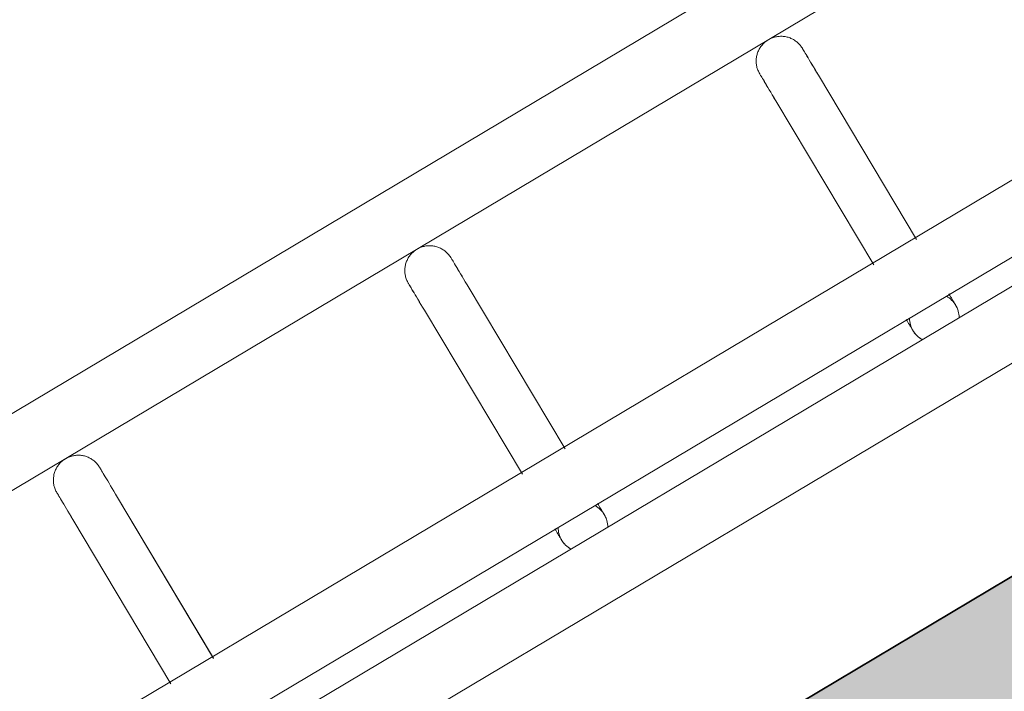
# Model space of a CAD drawing. Header units: metres. Extents: x 127444 to 127966, y 464485 to 464708.
# Tile 109 of 256: x 127920.7803 to 127920.8992, y 464648.0905 to 464648.1716. Entities that reach past the tile are written whole.
import ezdxf

# ---------------------------------------------------------------- set-up
doc = ezdxf.new("R2010")
doc.units = ezdxf.units.M
for name, color, linetype, lineweight in [('A-FLOR-HRAL', 11, 'Continuous', 9), ('B-WE-VH-VERHARDING_BETONSTRAATSTEEN-A-200', 8, 'Continuous', 9), ('N-WE-VH-VERHARDING_BETON-A', 252, 'Continuous', 18), ('N-WE-VH-VERHARDING_BETON-G', 252, 'Continuous', 35), ('S-BEAM', 12, 'Continuous', 9)]:
    doc.layers.add(name, color=color, linetype=linetype, lineweight=lineweight)

# ---------------------------------------------------------------- blocks, each defined once
blk = doc.blocks.new('34_22_B_BNP_Hekwerk_Integra_Schuinkort - Integra_Schuin_1000-4868503--2_00_00')
at = {"layer": 'A-FLOR-HRAL'}
for p, q in [((273.5, 47.13), (-1956.09, 47.13)), ((-1956.09, 39.13), (273.5, 39.13)), ((273.62, 9.5), (-1956.09, 9.5)), ((-1956.09, 1.5), (273.62, 1.5)), ((273.62, -1.5), (-1956.09, -1.5)), ((-1956.09, -9.5), (273.62, -9.5))]:
    blk.add_line(p, q, dxfattribs=at)
at = {"layer": 'S-BEAM'}
for p, q in [((-1347.02, 32.34), (-1347.02, 9.25)), ((-1347.02, 32.34), (-1347.02, 9.25)), ((-1347.02, 32.34), (-1347.02, 9.25)), ((-1347.02, 32.34), (-1347.02, 9.26)), ((-1341.02, 9.25), (-1341.02, 32.34)), ((-1341.02, 9.25), (-1341.02, 32.34)), ((-1341.02, 9.25), (-1341.02, 32.34)), ((-1341.02, 9.26), (-1341.02, 32.34)), ((-1297.62, 32.34), (-1297.62, 9.25)), ((-1297.62, 32.34), (-1297.62, 9.25)), ((-1297.62, 32.34), (-1297.62, 9.25)), ((-1297.62, 32.34), (-1297.62, 9.25)), ((-1291.62, 9.24), (-1291.62, 32.34)), ((-1291.62, 9.24), (-1291.62, 32.34)), ((-1291.62, 9.24), (-1291.62, 32.34)), ((-1291.62, 9.25), (-1291.62, 32.34)), ((-1248.22, 32.34), (-1248.22, 9.24)), ((-1248.22, 32.34), (-1248.22, 9.24)), ((-1248.22, 32.34), (-1248.22, 9.24)), ((-1248.22, 32.34), (-1248.22, 9.24)), ((-1242.22, 9.24), (-1242.22, 32.34)), ((-1242.22, 9.24), (-1242.22, 32.34)), ((-1242.22, 9.24), (-1242.22, 32.34)), ((-1242.22, 9.24), (-1242.22, 32.34))]:
    blk.add_line(p, q, dxfattribs=at)
at = {"layer": 'S-BEAM', "flags": 128}
for points in [[(-1347.02, 36.13), (-1347.02, 36.25), (-1347.01, 36.36), (-1347, 36.48), (-1346.98, 36.6), (-1346.96, 36.72), (-1346.94, 36.84), (-1346.91, 36.95), (-1346.87, 37.07), (-1346.83, 37.18), (-1346.79, 37.29), (-1346.74, 37.4), (-1346.68, 37.51), (-1346.63, 37.62), (-1346.56, 37.72), (-1346.5, 37.82), (-1346.43, 37.92), (-1346.35, 38.01), (-1346.28, 38.1), (-1346.2, 38.19), (-1346.11, 38.28), (-1346.02, 38.36), (-1345.93, 38.44), (-1345.84, 38.51), (-1345.74, 38.58), (-1345.64, 38.65), (-1345.54, 38.71), (-1345.44, 38.77), (-1345.33, 38.83), (-1345.22, 38.88), (-1345.11, 38.92), (-1345, 38.96), (-1344.88, 39), (-1344.77, 39.03), (-1344.65, 39.06), (-1344.53, 39.08), (-1344.41, 39.1), (-1344.29, 39.11), (-1344.17, 39.12), (-1344.05, 39.12), (-1343.93, 39.12), (-1343.81, 39.12), (-1343.7, 39.11), (-1343.58, 39.09), (-1343.46, 39.07), (-1343.34, 39.05), (-1343.22, 39.02), (-1343.11, 38.98), (-1343, 38.94), (-1342.88, 38.9), (-1342.77, 38.85), (-1342.67, 38.8), (-1342.56, 38.74), (-1342.46, 38.68), (-1342.36, 38.62), (-1342.26, 38.55), (-1342.16, 38.48), (-1342.07, 38.4), (-1341.98, 38.32), (-1341.89, 38.24), (-1341.81, 38.15), (-1341.73, 38.06), (-1341.66, 37.97), (-1341.58, 37.87), (-1341.52, 37.77), (-1341.45, 37.67), (-1341.39, 37.57), (-1341.34, 37.46), (-1341.28, 37.35), (-1341.24, 37.24), (-1341.2, 37.13), (-1341.16, 37.02), (-1341.12, 36.9), (-1341.1, 36.78), (-1341.07, 36.67), (-1341.05, 36.55), (-1341.04, 36.43), (-1341.03, 36.31), (-1341.02, 36.19), (-1341.02, 36.13)], [(-1346.98, 36.6), (-1346.96, 36.72), (-1346.94, 36.84), (-1346.91, 36.95), (-1346.87, 37.07), (-1346.83, 37.18), (-1346.79, 37.29), (-1346.74, 37.4), (-1346.68, 37.51), (-1346.63, 37.62), (-1346.56, 37.72), (-1346.5, 37.82), (-1346.43, 37.92), (-1346.35, 38.01), (-1346.28, 38.1), (-1346.2, 38.19), (-1346.11, 38.28), (-1346.02, 38.36), (-1345.93, 38.44), (-1345.84, 38.51), (-1345.74, 38.58), (-1345.64, 38.65), (-1345.54, 38.71), (-1345.44, 38.77), (-1345.33, 38.83), (-1345.22, 38.88), (-1345.11, 38.92), (-1345, 38.96), (-1344.88, 39), (-1344.77, 39.03), (-1344.65, 39.06), (-1344.53, 39.08), (-1344.41, 39.1), (-1344.29, 39.11), (-1344.17, 39.12), (-1344.05, 39.12), (-1343.93, 39.12), (-1343.81, 39.12), (-1343.7, 39.11), (-1343.58, 39.09), (-1343.46, 39.07), (-1343.34, 39.05), (-1343.22, 39.02), (-1343.11, 38.98), (-1343, 38.94), (-1342.88, 38.9), (-1342.77, 38.85), (-1342.67, 38.8), (-1342.56, 38.74), (-1342.46, 38.68), (-1342.36, 38.62), (-1342.26, 38.55), (-1342.16, 38.48), (-1342.07, 38.4), (-1341.98, 38.32), (-1341.89, 38.24), (-1341.81, 38.15), (-1341.73, 38.06), (-1341.66, 37.97), (-1341.58, 37.87), (-1341.52, 37.77), (-1341.45, 37.67), (-1341.39, 37.57), (-1341.34, 37.46), (-1341.28, 37.35), (-1341.24, 37.24), (-1341.2, 37.13), (-1341.16, 37.02), (-1341.12, 36.9), (-1341.1, 36.78), (-1341.07, 36.67), (-1341.05, 36.55), (-1341.04, 36.43), (-1341.03, 36.31), (-1341.02, 36.19), (-1341.02, 36.13)], [(-1297.62, 36.13), (-1297.62, 36.25), (-1297.61, 36.36), (-1297.6, 36.48), (-1297.58, 36.6), (-1297.56, 36.72), (-1297.54, 36.84), (-1297.51, 36.95), (-1297.47, 37.07), (-1297.43, 37.18), (-1297.39, 37.29), (-1297.34, 37.4), (-1297.28, 37.51), (-1297.23, 37.62), (-1297.16, 37.72), (-1297.1, 37.82), (-1297.03, 37.92), (-1296.96, 38.01), (-1296.88, 38.1), (-1296.8, 38.19), (-1296.71, 38.28), (-1296.63, 38.36), (-1296.53, 38.44), (-1296.44, 38.51), (-1296.34, 38.58), (-1296.24, 38.65), (-1296.14, 38.71), (-1296.04, 38.77), (-1295.93, 38.83), (-1295.82, 38.88), (-1295.71, 38.92), (-1295.6, 38.96), (-1295.48, 39), (-1295.37, 39.03), (-1295.25, 39.06), (-1295.13, 39.08), (-1295.01, 39.1), (-1294.89, 39.11), (-1294.78, 39.12), (-1294.66, 39.12), (-1294.54, 39.12), (-1294.42, 39.12), (-1294.3, 39.11), (-1294.18, 39.09), (-1294.06, 39.07), (-1293.94, 39.05), (-1293.82, 39.02), (-1293.71, 38.98), (-1293.6, 38.94), (-1293.48, 38.9), (-1293.37, 38.85), (-1293.27, 38.8), (-1293.16, 38.74), (-1293.06, 38.68), (-1292.96, 38.62), (-1292.86, 38.55), (-1292.76, 38.48), (-1292.67, 38.4), (-1292.58, 38.32), (-1292.49, 38.24), (-1292.41, 38.15), (-1292.33, 38.06), (-1292.26, 37.97), (-1292.18, 37.87), (-1292.12, 37.77), (-1292.05, 37.67), (-1291.99, 37.57), (-1291.94, 37.46), (-1291.89, 37.35), (-1291.84, 37.24), (-1291.8, 37.13), (-1291.76, 37.02), (-1291.72, 36.9), (-1291.7, 36.78), (-1291.67, 36.67), (-1291.65, 36.55), (-1291.64, 36.43), (-1291.63, 36.31), (-1291.62, 36.19), (-1291.62, 36.13)], [(-1297.58, 36.6), (-1297.56, 36.72), (-1297.54, 36.84), (-1297.51, 36.95), (-1297.47, 37.07), (-1297.43, 37.18), (-1297.39, 37.29), (-1297.34, 37.4), (-1297.28, 37.51), (-1297.23, 37.62), (-1297.16, 37.72), (-1297.1, 37.82), (-1297.03, 37.92), (-1296.96, 38.01), (-1296.88, 38.1), (-1296.8, 38.19), (-1296.71, 38.28), (-1296.63, 38.36), (-1296.53, 38.44), (-1296.44, 38.51), (-1296.34, 38.58), (-1296.24, 38.65), (-1296.14, 38.71), (-1296.04, 38.77), (-1295.93, 38.83), (-1295.82, 38.88), (-1295.71, 38.92), (-1295.6, 38.96), (-1295.48, 39), (-1295.37, 39.03), (-1295.25, 39.06), (-1295.13, 39.08), (-1295.01, 39.1), (-1294.89, 39.11), (-1294.78, 39.12), (-1294.66, 39.12), (-1294.54, 39.12), (-1294.42, 39.12), (-1294.3, 39.11), (-1294.18, 39.09), (-1294.06, 39.07), (-1293.94, 39.05), (-1293.82, 39.02), (-1293.71, 38.98), (-1293.6, 38.94), (-1293.48, 38.9), (-1293.37, 38.85), (-1293.27, 38.8), (-1293.16, 38.74), (-1293.06, 38.68), (-1292.96, 38.62), (-1292.86, 38.55), (-1292.76, 38.48), (-1292.67, 38.4), (-1292.58, 38.32), (-1292.49, 38.24), (-1292.41, 38.15), (-1292.33, 38.06), (-1292.26, 37.97), (-1292.18, 37.87), (-1292.12, 37.77), (-1292.05, 37.67), (-1291.99, 37.57), (-1291.94, 37.46), (-1291.89, 37.35), (-1291.84, 37.24), (-1291.8, 37.13), (-1291.76, 37.02), (-1291.72, 36.9), (-1291.7, 36.78), (-1291.67, 36.67), (-1291.65, 36.55), (-1291.64, 36.43), (-1291.63, 36.31), (-1291.62, 36.19), (-1291.62, 36.13)], [(-1248.22, 36.13), (-1248.22, 36.25), (-1248.21, 36.36), (-1248.2, 36.48), (-1248.18, 36.6), (-1248.16, 36.72), (-1248.14, 36.84), (-1248.11, 36.95), (-1248.07, 37.07), (-1248.03, 37.18), (-1247.99, 37.29), (-1247.94, 37.4), (-1247.88, 37.51), (-1247.83, 37.62), (-1247.77, 37.72), (-1247.7, 37.82), (-1247.63, 37.92), (-1247.56, 38.01), (-1247.48, 38.1), (-1247.4, 38.19), (-1247.31, 38.28), (-1247.23, 38.36), (-1247.13, 38.44), (-1247.04, 38.51), (-1246.94, 38.58), (-1246.84, 38.65), (-1246.74, 38.71), (-1246.64, 38.77), (-1246.53, 38.83), (-1246.42, 38.88), (-1246.31, 38.92), (-1246.2, 38.96), (-1246.08, 39), (-1245.97, 39.03), (-1245.85, 39.06), (-1245.73, 39.08), (-1245.61, 39.1), (-1245.5, 39.11), (-1245.38, 39.12), (-1245.26, 39.12), (-1245.14, 39.12), (-1245.02, 39.12), (-1244.9, 39.11), (-1244.78, 39.09), (-1244.66, 39.07), (-1244.54, 39.05), (-1244.43, 39.02), (-1244.31, 38.98), (-1244.2, 38.94), (-1244.08, 38.9), (-1243.97, 38.85), (-1243.87, 38.8), (-1243.76, 38.74), (-1243.66, 38.68), (-1243.56, 38.62), (-1243.46, 38.55), (-1243.36, 38.48), (-1243.27, 38.4), (-1243.18, 38.32), (-1243.09, 38.24), (-1243.01, 38.15), (-1242.93, 38.06), (-1242.86, 37.97), (-1242.78, 37.87), (-1242.72, 37.77), (-1242.65, 37.67), (-1242.59, 37.57), (-1242.54, 37.46), (-1242.49, 37.35), (-1242.44, 37.24), (-1242.4, 37.13), (-1242.36, 37.02), (-1242.33, 36.9), (-1242.3, 36.78), (-1242.27, 36.67), (-1242.25, 36.55), (-1242.24, 36.43), (-1242.23, 36.31), (-1242.22, 36.19), (-1242.22, 36.13)], [(-1248.18, 36.6), (-1248.16, 36.72), (-1248.14, 36.84), (-1248.11, 36.95), (-1248.07, 37.07), (-1248.03, 37.18), (-1247.99, 37.29), (-1247.94, 37.4), (-1247.88, 37.51), (-1247.83, 37.62), (-1247.77, 37.72), (-1247.7, 37.82), (-1247.63, 37.92), (-1247.56, 38.01), (-1247.48, 38.1), (-1247.4, 38.19), (-1247.31, 38.28), (-1247.23, 38.36), (-1247.13, 38.44), (-1247.04, 38.51), (-1246.94, 38.58), (-1246.84, 38.65), (-1246.74, 38.71), (-1246.64, 38.77), (-1246.53, 38.83), (-1246.42, 38.88), (-1246.31, 38.92), (-1246.2, 38.96), (-1246.08, 39), (-1245.97, 39.03), (-1245.85, 39.06), (-1245.73, 39.08), (-1245.61, 39.1), (-1245.5, 39.11), (-1245.38, 39.12), (-1245.26, 39.12), (-1245.14, 39.12), (-1245.02, 39.12), (-1244.9, 39.11), (-1244.78, 39.09), (-1244.66, 39.07), (-1244.54, 39.05), (-1244.43, 39.02), (-1244.31, 38.98), (-1244.2, 38.94), (-1244.08, 38.9), (-1243.97, 38.85), (-1243.87, 38.8), (-1243.76, 38.74), (-1243.66, 38.68), (-1243.56, 38.62), (-1243.46, 38.55), (-1243.36, 38.48), (-1243.27, 38.4), (-1243.18, 38.32), (-1243.09, 38.24), (-1243.01, 38.15), (-1242.93, 38.06), (-1242.86, 37.97), (-1242.78, 37.87), (-1242.72, 37.77), (-1242.65, 37.67), (-1242.59, 37.57), (-1242.54, 37.46), (-1242.49, 37.35), (-1242.44, 37.24), (-1242.4, 37.13), (-1242.36, 37.02), (-1242.33, 36.9), (-1242.3, 36.78), (-1242.27, 36.67), (-1242.25, 36.55), (-1242.24, 36.43), (-1242.23, 36.31), (-1242.22, 36.19), (-1242.22, 36.13)], [(-1347.02, 32.34), (-1347.02, 32.75), (-1347.02, 33.15), (-1347.02, 33.52), (-1347.02, 33.87), (-1347.02, 34.2), (-1347.02, 34.5), (-1347.02, 34.78), (-1347.02, 35.03), (-1347.02, 35.26), (-1347.02, 35.46), (-1347.02, 35.64), (-1347.02, 35.78), (-1347.02, 35.91), (-1347.02, 36), (-1347.02, 36.07), (-1347.02, 36.11), (-1347.02, 36.13)], [(-1347.02, 36.13), (-1347.02, 36.11), (-1347.02, 36.07), (-1347.02, 36), (-1347.02, 35.91), (-1347.02, 35.79), (-1347.02, 35.64), (-1347.02, 35.46), (-1347.02, 35.26), (-1347.02, 35.04), (-1347.02, 34.78), (-1347.02, 34.51), (-1347.02, 34.2), (-1347.02, 33.88), (-1347.02, 33.53), (-1347.02, 33.16), (-1347.02, 32.76), (-1347.02, 32.34), (-1347.02, 32.34)], [(-1341.02, 32.34), (-1341.02, 32.75), (-1341.02, 33.15), (-1341.02, 33.52), (-1341.02, 33.87), (-1341.02, 34.2), (-1341.02, 34.5), (-1341.02, 34.78), (-1341.02, 35.03), (-1341.02, 35.26), (-1341.02, 35.46), (-1341.02, 35.64), (-1341.02, 35.78), (-1341.02, 35.91), (-1341.02, 36), (-1341.02, 36.07), (-1341.02, 36.11), (-1341.02, 36.13)], [(-1341.02, 36.13), (-1341.02, 36.11), (-1341.02, 36.07), (-1341.02, 36), (-1341.02, 35.91), (-1341.02, 35.79), (-1341.02, 35.64), (-1341.02, 35.46), (-1341.02, 35.26), (-1341.02, 35.04), (-1341.02, 34.78), (-1341.02, 34.51), (-1341.02, 34.2), (-1341.02, 33.88), (-1341.02, 33.53), (-1341.02, 33.16), (-1341.02, 32.76), (-1341.02, 32.34), (-1341.02, 32.34)], [(-1341.02, 33.52), (-1341.02, 33.87), (-1341.02, 34.2), (-1341.02, 34.5), (-1341.02, 34.78), (-1341.02, 35.03), (-1341.02, 35.26), (-1341.02, 35.46), (-1341.02, 35.64), (-1341.02, 35.78), (-1341.02, 35.91), (-1341.02, 36), (-1341.02, 36.07), (-1341.02, 36.11), (-1341.02, 36.13)], [(-1341.02, 36.13), (-1341.02, 36.11), (-1341.02, 36.07), (-1341.02, 36), (-1341.02, 35.91), (-1341.02, 35.79), (-1341.02, 35.64), (-1341.02, 35.46), (-1341.02, 35.26), (-1341.02, 35.04), (-1341.02, 34.78), (-1341.02, 34.51), (-1341.02, 34.2), (-1341.02, 33.88), (-1341.02, 33.53)], [(-1297.62, 32.34), (-1297.62, 32.75), (-1297.62, 33.15), (-1297.62, 33.52), (-1297.62, 33.87), (-1297.62, 34.2), (-1297.62, 34.5), (-1297.62, 34.78), (-1297.62, 35.03), (-1297.62, 35.26), (-1297.62, 35.46), (-1297.62, 35.64), (-1297.62, 35.78), (-1297.62, 35.91), (-1297.62, 36), (-1297.62, 36.07), (-1297.62, 36.11), (-1297.62, 36.13)], [(-1297.62, 36.13), (-1297.62, 36.11), (-1297.62, 36.07), (-1297.62, 36), (-1297.62, 35.91), (-1297.62, 35.79), (-1297.62, 35.64), (-1297.62, 35.46), (-1297.62, 35.26), (-1297.62, 35.04), (-1297.62, 34.78), (-1297.62, 34.51), (-1297.62, 34.2), (-1297.62, 33.88), (-1297.62, 33.53), (-1297.62, 33.16), (-1297.62, 32.76), (-1297.62, 32.34), (-1297.62, 32.34)], [(-1291.62, 32.34), (-1291.62, 32.75), (-1291.62, 33.15), (-1291.62, 33.52), (-1291.62, 33.87), (-1291.62, 34.2), (-1291.62, 34.5), (-1291.62, 34.78), (-1291.62, 35.03), (-1291.62, 35.26), (-1291.62, 35.46), (-1291.62, 35.64), (-1291.62, 35.78), (-1291.62, 35.91), (-1291.62, 36), (-1291.62, 36.07), (-1291.62, 36.11), (-1291.62, 36.13)], [(-1291.62, 36.13), (-1291.62, 36.11), (-1291.62, 36.07), (-1291.62, 36), (-1291.62, 35.91), (-1291.62, 35.79), (-1291.62, 35.64), (-1291.62, 35.46), (-1291.62, 35.26), (-1291.62, 35.04), (-1291.62, 34.78), (-1291.62, 34.51), (-1291.62, 34.2), (-1291.62, 33.88), (-1291.62, 33.53), (-1291.62, 33.16), (-1291.62, 32.76), (-1291.62, 32.34), (-1291.62, 32.34)], [(-1291.62, 33.52), (-1291.62, 33.87), (-1291.62, 34.2), (-1291.62, 34.5), (-1291.62, 34.78), (-1291.62, 35.03), (-1291.62, 35.26), (-1291.62, 35.46), (-1291.62, 35.64), (-1291.62, 35.78), (-1291.62, 35.91), (-1291.62, 36), (-1291.62, 36.07), (-1291.62, 36.11), (-1291.62, 36.13)], [(-1291.62, 36.13), (-1291.62, 36.11), (-1291.62, 36.07), (-1291.62, 36), (-1291.62, 35.91), (-1291.62, 35.79), (-1291.62, 35.64), (-1291.62, 35.46), (-1291.62, 35.26), (-1291.62, 35.04), (-1291.62, 34.78), (-1291.62, 34.51), (-1291.62, 34.2), (-1291.62, 33.88), (-1291.62, 33.53)], [(-1248.22, 32.34), (-1248.22, 32.75), (-1248.22, 33.15), (-1248.22, 33.52), (-1248.22, 33.87), (-1248.22, 34.2), (-1248.22, 34.5), (-1248.22, 34.78), (-1248.22, 35.03), (-1248.22, 35.26), (-1248.22, 35.46), (-1248.22, 35.64), (-1248.22, 35.78), (-1248.22, 35.91), (-1248.22, 36), (-1248.22, 36.07), (-1248.22, 36.11), (-1248.22, 36.13)], [(-1248.22, 36.13), (-1248.22, 36.11), (-1248.22, 36.07), (-1248.22, 36), (-1248.22, 35.91), (-1248.22, 35.79), (-1248.22, 35.64), (-1248.22, 35.46), (-1248.22, 35.26), (-1248.22, 35.04), (-1248.22, 34.78), (-1248.22, 34.51), (-1248.22, 34.2), (-1248.22, 33.88), (-1248.22, 33.53), (-1248.22, 33.16), (-1248.22, 32.76), (-1248.22, 32.34), (-1248.22, 32.34)], [(-1242.22, 32.34), (-1242.22, 32.75), (-1242.22, 33.15), (-1242.22, 33.52), (-1242.22, 33.87), (-1242.22, 34.2), (-1242.22, 34.5), (-1242.22, 34.78), (-1242.22, 35.03), (-1242.22, 35.26), (-1242.22, 35.46), (-1242.22, 35.64), (-1242.22, 35.78), (-1242.22, 35.91), (-1242.22, 36), (-1242.22, 36.07), (-1242.22, 36.11), (-1242.22, 36.13)], [(-1242.22, 36.13), (-1242.22, 36.11), (-1242.22, 36.07), (-1242.22, 36), (-1242.22, 35.91), (-1242.22, 35.79), (-1242.22, 35.64), (-1242.22, 35.46), (-1242.22, 35.26), (-1242.22, 35.04), (-1242.22, 34.78), (-1242.22, 34.51), (-1242.22, 34.2), (-1242.22, 33.88), (-1242.22, 33.53), (-1242.22, 33.16), (-1242.22, 32.76), (-1242.22, 32.34), (-1242.22, 32.34)], [(-1242.22, 33.52), (-1242.22, 33.87), (-1242.22, 34.2), (-1242.22, 34.5), (-1242.22, 34.78), (-1242.22, 35.03), (-1242.22, 35.26), (-1242.22, 35.46), (-1242.22, 35.64), (-1242.22, 35.78), (-1242.22, 35.91), (-1242.22, 36), (-1242.22, 36.07), (-1242.22, 36.11), (-1242.22, 36.13)], [(-1242.22, 36.13), (-1242.22, 36.11), (-1242.22, 36.07), (-1242.22, 36), (-1242.22, 35.91), (-1242.22, 35.79), (-1242.22, 35.64), (-1242.22, 35.46), (-1242.22, 35.26), (-1242.22, 35.04), (-1242.22, 34.78), (-1242.22, 34.51), (-1242.22, 34.2), (-1242.22, 33.88), (-1242.22, 33.53)], [(-1347.02, 32.34), (-1347.02, 32.75), (-1347.02, 33.15), (-1347.02, 33.52), (-1347.02, 33.87), (-1347.02, 34.2)], [(-1347.02, 34.2), (-1347.02, 33.88), (-1347.02, 33.53), (-1347.02, 33.16), (-1347.02, 32.76), (-1347.02, 32.34), (-1347.02, 32.34)], [(-1297.62, 32.34), (-1297.62, 32.75), (-1297.62, 33.15), (-1297.62, 33.52), (-1297.62, 33.87), (-1297.62, 34.2)], [(-1297.62, 34.2), (-1297.62, 33.88), (-1297.62, 33.53), (-1297.62, 33.16), (-1297.62, 32.76), (-1297.62, 32.34), (-1297.62, 32.34)], [(-1248.22, 32.34), (-1248.22, 32.75), (-1248.22, 33.15), (-1248.22, 33.52), (-1248.22, 33.87), (-1248.22, 34.2)], [(-1248.22, 34.2), (-1248.22, 33.88), (-1248.22, 33.53), (-1248.22, 33.16), (-1248.22, 32.76), (-1248.22, 32.34), (-1248.22, 32.34)], [(-1297.62, 1.58), (-1297.62, 1.38), (-1297.62, 1.19), (-1297.62, 1.02), (-1297.62, 0.86), (-1297.62, 0.71), (-1297.62, 0.58), (-1297.62, 0.46), (-1297.62, 0.35), (-1297.62, 0.26), (-1297.62, 0.18), (-1297.62, 0.12), (-1297.62, 0.07), (-1297.62, 0.03), (-1297.62, 0.01), (-1297.62, 0)], [(-1297.62, 1.58), (-1297.62, 1.38), (-1297.62, 1.19), (-1297.62, 1.02), (-1297.62, 0.86), (-1297.62, 0.71), (-1297.62, 0.58), (-1297.62, 0.46), (-1297.62, 0.35), (-1297.62, 0.26), (-1297.62, 0.18), (-1297.62, 0.12), (-1297.62, 0.07), (-1297.62, 0.03), (-1297.62, 0.01), (-1297.62, 0)], [(-1297.62, 0), (-1297.62, 0.01), (-1297.62, 0.03), (-1297.62, 0.06), (-1297.62, 0.11), (-1297.62, 0.18), (-1297.62, 0.26), (-1297.62, 0.35), (-1297.62, 0.46), (-1297.62, 0.58), (-1297.62, 0.71), (-1297.62, 0.86), (-1297.62, 1.02), (-1297.62, 1.19), (-1297.62, 1.37), (-1297.62, 1.57)], [(-1297.62, 0), (-1297.62, 0.01), (-1297.62, 0.03), (-1297.62, 0.06), (-1297.62, 0.11), (-1297.62, 0.18), (-1297.62, 0.26), (-1297.62, 0.35), (-1297.62, 0.46), (-1297.62, 0.58), (-1297.62, 0.71), (-1297.62, 0.86), (-1297.62, 1.02), (-1297.62, 1.19), (-1297.62, 1.37), (-1297.62, 1.57)], [(-1291.62, 1.58), (-1291.62, 1.38), (-1291.62, 1.19), (-1291.62, 1.02), (-1291.62, 0.86), (-1291.62, 0.71), (-1291.62, 0.58), (-1291.62, 0.46), (-1291.62, 0.35), (-1291.62, 0.26), (-1291.62, 0.18), (-1291.62, 0.12), (-1291.62, 0.07), (-1291.62, 0.03), (-1291.62, 0.01), (-1291.62, 0)], [(-1291.62, 1.58), (-1291.62, 1.38), (-1291.62, 1.19), (-1291.62, 1.02), (-1291.62, 0.86), (-1291.62, 0.71), (-1291.62, 0.58), (-1291.62, 0.46), (-1291.62, 0.35), (-1291.62, 0.26), (-1291.62, 0.18), (-1291.62, 0.12), (-1291.62, 0.07), (-1291.62, 0.03), (-1291.62, 0.01), (-1291.62, 0)], [(-1291.62, 0), (-1291.62, 0.01), (-1291.62, 0.03), (-1291.62, 0.06), (-1291.62, 0.11), (-1291.62, 0.18), (-1291.62, 0.26), (-1291.62, 0.35), (-1291.62, 0.46), (-1291.62, 0.58), (-1291.62, 0.71), (-1291.62, 0.86), (-1291.62, 1.02), (-1291.62, 1.19), (-1291.62, 1.37), (-1291.62, 1.57)], [(-1291.62, 0), (-1291.62, 0.01), (-1291.62, 0.03), (-1291.62, 0.06), (-1291.62, 0.11), (-1291.62, 0.18), (-1291.62, 0.26), (-1291.62, 0.35), (-1291.62, 0.46), (-1291.62, 0.58), (-1291.62, 0.71), (-1291.62, 0.86), (-1291.62, 1.02), (-1291.62, 1.19), (-1291.62, 1.37), (-1291.62, 1.57)], [(-1248.22, 1.58), (-1248.22, 1.38), (-1248.22, 1.19), (-1248.22, 1.02), (-1248.22, 0.86), (-1248.22, 0.71), (-1248.22, 0.58), (-1248.22, 0.46), (-1248.22, 0.35), (-1248.22, 0.26), (-1248.22, 0.18), (-1248.22, 0.12), (-1248.22, 0.07), (-1248.22, 0.03), (-1248.22, 0.01), (-1248.22, 0)], [(-1248.22, 1.58), (-1248.22, 1.38), (-1248.22, 1.19), (-1248.22, 1.02), (-1248.22, 0.86), (-1248.22, 0.71), (-1248.22, 0.58), (-1248.22, 0.46), (-1248.22, 0.35), (-1248.22, 0.26), (-1248.22, 0.18), (-1248.22, 0.12), (-1248.22, 0.07), (-1248.22, 0.03), (-1248.22, 0.01), (-1248.22, 0)], [(-1248.22, 0), (-1248.22, 0.01), (-1248.22, 0.03), (-1248.22, 0.06), (-1248.22, 0.11), (-1248.22, 0.18), (-1248.22, 0.26), (-1248.22, 0.35), (-1248.22, 0.46), (-1248.22, 0.58), (-1248.22, 0.71), (-1248.22, 0.86), (-1248.22, 1.02), (-1248.22, 1.19), (-1248.22, 1.37), (-1248.22, 1.57)], [(-1248.22, 0), (-1248.22, 0.01), (-1248.22, 0.03), (-1248.22, 0.06), (-1248.22, 0.11), (-1248.22, 0.18), (-1248.22, 0.26), (-1248.22, 0.35), (-1248.22, 0.46), (-1248.22, 0.58), (-1248.22, 0.71), (-1248.22, 0.86), (-1248.22, 1.02), (-1248.22, 1.19), (-1248.22, 1.37), (-1248.22, 1.57)], [(-1242.22, 1.58), (-1242.22, 1.38), (-1242.22, 1.19), (-1242.22, 1.02), (-1242.22, 0.86), (-1242.22, 0.71), (-1242.22, 0.58), (-1242.22, 0.46), (-1242.22, 0.35), (-1242.22, 0.26), (-1242.22, 0.18), (-1242.22, 0.12), (-1242.22, 0.07), (-1242.22, 0.03), (-1242.22, 0.01), (-1242.22, 0)], [(-1242.22, 1.58), (-1242.22, 1.38), (-1242.22, 1.19), (-1242.22, 1.02), (-1242.22, 0.86), (-1242.22, 0.71), (-1242.22, 0.58), (-1242.22, 0.46), (-1242.22, 0.35), (-1242.22, 0.26), (-1242.22, 0.18), (-1242.22, 0.12), (-1242.22, 0.07), (-1242.22, 0.03), (-1242.22, 0.01), (-1242.22, 0)], [(-1242.22, 0), (-1242.22, 0.01), (-1242.22, 0.03), (-1242.22, 0.06), (-1242.22, 0.11), (-1242.22, 0.18), (-1242.22, 0.26), (-1242.22, 0.35), (-1242.22, 0.46), (-1242.22, 0.58), (-1242.22, 0.71), (-1242.22, 0.86), (-1242.22, 1.02), (-1242.22, 1.19), (-1242.22, 1.37), (-1242.22, 1.57)], [(-1242.22, 0), (-1242.22, 0.01), (-1242.22, 0.03), (-1242.22, 0.06), (-1242.22, 0.11), (-1242.22, 0.18), (-1242.22, 0.26), (-1242.22, 0.35), (-1242.22, 0.46), (-1242.22, 0.58), (-1242.22, 0.71), (-1242.22, 0.86), (-1242.22, 1.02), (-1242.22, 1.19), (-1242.22, 1.37), (-1242.22, 1.57)], [(-1297.57, -0.54), (-1297.59, -0.42), (-1297.61, -0.3), (-1297.62, -0.18), (-1297.62, -0.06), (-1297.62, 0)], [(-1297.57, -0.54), (-1297.59, -0.42), (-1297.61, -0.3), (-1297.62, -0.18), (-1297.62, -0.06), (-1297.62, 0)], [(-1291.62, 0), (-1291.63, -0.12), (-1291.63, -0.24), (-1291.64, -0.36), (-1291.66, -0.48), (-1291.68, -0.6)], [(-1291.62, 0), (-1291.63, -0.12), (-1291.63, -0.24), (-1291.64, -0.36), (-1291.66, -0.48), (-1291.68, -0.6)], [(-1248.17, -0.54), (-1248.19, -0.42), (-1248.21, -0.3), (-1248.22, -0.18), (-1248.22, -0.06), (-1248.22, 0)], [(-1248.17, -0.54), (-1248.19, -0.42), (-1248.21, -0.3), (-1248.22, -0.18), (-1248.22, -0.06), (-1248.22, 0)], [(-1242.22, 0), (-1242.23, -0.12), (-1242.23, -0.24), (-1242.24, -0.36), (-1242.26, -0.48), (-1242.28, -0.6)], [(-1242.22, 0), (-1242.23, -0.12), (-1242.23, -0.24), (-1242.24, -0.36), (-1242.26, -0.48), (-1242.28, -0.6)], [(-1297.19, -1.55), (-1297.25, -1.44), (-1297.31, -1.34), (-1297.36, -1.23)], [(-1297.19, -1.55), (-1297.25, -1.44), (-1297.31, -1.34), (-1297.36, -1.23)], [(-1247.79, -1.55), (-1247.85, -1.44), (-1247.91, -1.34), (-1247.96, -1.23)], [(-1247.79, -1.55), (-1247.85, -1.44), (-1247.91, -1.34), (-1247.96, -1.23)]]:
    blk.add_lwpolyline(points, dxfattribs=at)
at = {"layer": 'S-BEAM'}
for centre, start, end in [((-1294.62, 0), 150, 180), ((-1294.62, 0), 0, 30), ((-1245.22, 0), 150, 180), ((-1245.22, 0), 0, 30), ((-1294.62, 0), 165, 180), ((-1294.62, 0), 180, 210), ((-1294.62, 0), 180, 195), ((-1294.62, 0), 330, 0), ((-1294.62, 0), 0, 15), ((-1294.62, 0), 345, 0), ((-1245.22, 0), 165, 180), ((-1245.22, 0), 180, 210), ((-1245.22, 0), 180, 195), ((-1245.22, 0), 330, 0), ((-1245.22, 0), 0, 15), ((-1245.22, 0), 345, 0)]:
    blk.add_arc(centre, 3, start, end, dxfattribs=at)

msp = doc.modelspace()

# ---------------------------------------------------------------- hatches: boundary and pattern name
at = {"layer": 'B-WE-VH-VERHARDING_BETONSTRAATSTEEN-A-200'}
h = msp.add_hatch(dxfattribs=at)
h.set_pattern_fill('AVH-BSS_KEIFORMAAT_ELLEBOOG-SO', color=256, angle=1, pattern_type=2)
h.set_pattern_definition([(31.81611, (127908.58607, 464613.06392), (0.03386772, 0.14457862), [0.315, -0.105]), (301.81611, (127908.47536, 464613.24236), (0.03386772, 0.14457862), [0.315, -0.105])])
h.paths.add_polyline_path([(127940.57923, 464651.66311), (127937.65926, 464649.92134), (127938.01786, 464649.32017), (127940.93783, 464651.06194)], flags=16)
h.paths.add_polyline_path([(127944.2228, 464653.02142), (127943.8642, 464653.62259), (127940.94423, 464651.88083), (127941.30283, 464651.27966)], flags=16)
edge = h.paths.add_edge_path(flags=16)
edge.add_arc((127917.88105, 464700.47107), 0.4, 30.8149, 210.8149)
edge.add_line((127917.53752, 464700.26616), (127921.37951, 464693.82496))
edge.add_arc((127921.72304, 464694.02987), 0.4, 210.8149, 390.8149)
edge.add_line((127922.06657, 464694.23477), (127918.22458, 464700.67597))
edge = h.paths.add_edge_path()
edge.add_line((127929.24995, 464697.53579), (127928.80329, 464697.26935))
edge.add_line((127928.80329, 464697.26935), (127928.62665, 464697.56548))
edge.add_line((127928.62665, 464697.56548), (127924.41416, 464695.05272))
edge.add_line((127924.41416, 464695.05272), (127919.91876, 464702.589))
edge.add_arc((127922.49521, 464704.12585), 3, 146.6578, 210.81611, ccw=False)
edge.add_line((127919.989, 464705.77476), (127913.63025, 464701.98178))
edge.add_arc((127913.33915, 464701.57526), 0.5, 30.8162, 54.3942, ccw=False)
edge.add_line((127913.76856, 464701.8314), (127919.60859, 464692.04091))
edge.add_arc((127919.17411, 464691.7839), 0.50481, -52.9525, 30.6058, ccw=False)
edge.add_line((127919.47824, 464691.381), (127915.65218, 464689.09885))
edge.add_line((127915.65218, 464689.09885), (127916.2004, 464688.17979))
edge.add_line((127916.2004, 464688.17979), (127915.59923, 464687.82119))
edge.add_line((127915.59923, 464687.82119), (127915.05101, 464688.74026))
edge.add_line((127915.05101, 464688.74026), (127913.20424, 464687.63872))
edge.add_line((127913.20424, 464687.63872), (127914.89256, 464684.76207))
edge.add_line((127914.89256, 464684.76207), (127915.59184, 464684.79392))
edge.add_line((127915.59184, 464684.79392), (127915.63332, 464683.88302))
edge.add_line((127915.63332, 464683.88302), (127917.341, 464684.90122))
edge.add_line((127917.341, 464684.90122), (127916.77749, 464685.84591))
edge.add_line((127916.77749, 464685.84591), (127917.37866, 464686.20451))
edge.add_line((127917.37866, 464686.20451), (127918.50568, 464684.31512))
edge.add_line((127918.50568, 464684.31512), (127917.90451, 464683.95652))
edge.add_line((127917.90451, 464683.95652), (127919.08277, 464681.98124))
edge.add_line((127919.08277, 464681.98124), (127919.68394, 464682.33984))
edge.add_line((127919.68394, 464682.33984), (127921.4257, 464679.41987))
edge.add_line((127921.4257, 464679.41987), (127920.82453, 464679.06127))
edge.add_line((127920.82453, 464679.06127), (127922.00279, 464677.08599))
edge.add_line((127922.00279, 464677.08599), (127922.60396, 464677.44459))
edge.add_line((127922.60396, 464677.44459), (127923.73098, 464675.5552))
edge.add_line((127923.73098, 464675.5552), (127923.12981, 464675.1966))
edge.add_line((127923.12981, 464675.1966), (127924.61544, 464672.70603))
edge.add_line((127924.61544, 464672.70603), (127925.21661, 464673.06463))
edge.add_line((127925.21661, 464673.06463), (127926.34363, 464671.17523))
edge.add_line((127926.34363, 464671.17523), (127927.82926, 464668.68467))
edge.add_line((127927.82926, 464668.68467), (127928.95628, 464666.79527))
edge.add_line((127928.95628, 464666.79527), (127930.44191, 464664.30471))
edge.add_line((127930.44191, 464664.30471), (127931.56893, 464662.41531))
edge.add_line((127931.56893, 464662.41531), (127930.96776, 464662.05671))
edge.add_line((127930.96776, 464662.05671), (127932.45339, 464659.56615))
edge.add_line((127932.45339, 464659.56615), (127933.05456, 464659.92475))
edge.add_line((127933.05456, 464659.92475), (127934.18159, 464658.03535))
edge.add_line((127934.18159, 464658.03535), (127933.58041, 464657.67675))
edge.add_line((127933.58041, 464657.67675), (127933.90059, 464657.13999))
edge.add_line((127933.90059, 464657.13999), (127935.47222, 464658.07747))
edge.add_line((127935.47222, 464658.07747), (127936.59925, 464656.18808))
edge.add_line((127936.59925, 464656.18808), (127934.70986, 464655.06105))
edge.add_line((127934.70986, 464655.06105), (127933.96704, 464656.30634))
edge.add_line((127933.96704, 464656.30634), (127931.26177, 464654.69264))
edge.add_line((127931.26177, 464654.69264), (127931.62037, 464654.09147))
edge.add_line((127931.62037, 464654.09147), (127931.0192, 464653.73287))
edge.add_line((127931.0192, 464653.73287), (127930.66068, 464654.33409))
edge.add_line((127930.66068, 464654.33409), (127926.95213, 464652.12194))
edge.add_line((127926.95213, 464652.12194), (127930.18506, 464645.46298))
edge.add_line((127930.18506, 464645.46298), (127936.19927, 464649.05046))
edge.add_line((127936.19927, 464649.05046), (127936.55787, 464648.44929))
edge.add_line((127936.55787, 464648.44929), (127921.0133, 464639.17694))
edge.add_line((127921.0133, 464639.17694), (127920.84681, 464639.45605))
edge.add_line((127920.84681, 464639.45605), (127918.35625, 464637.97043))
edge.add_line((127918.35625, 464637.97043), (127918.90695, 464637.0472))
edge.add_line((127918.90695, 464637.0472), (127917.01756, 464635.92018))
edge.add_line((127917.01756, 464635.92018), (127916.46685, 464636.8434))
edge.add_line((127916.46685, 464636.8434), (127913.97628, 464635.35778))
edge.add_line((127913.97628, 464635.35778), (127914.14278, 464635.07866))
edge.add_line((127914.14278, 464635.07866), (127912.25338, 464633.95164))
edge.add_line((127912.25338, 464633.95164), (127915.11458, 464629.155))
edge.add_line((127915.11458, 464629.155), (127902.72187, 464621.76273))
edge.add_line((127902.72187, 464621.76273), (127903.5901, 464620.30719))
edge.add_line((127903.5901, 464620.30719), (127904.08821, 464620.60432))
edge.add_line((127904.08821, 464620.60432), (127904.44681, 464620.00315))
edge.add_line((127904.44681, 464620.00315), (127903.9487, 464619.70602))
edge.add_line((127903.9487, 464619.70602), (127905.69046, 464616.78605))
edge.add_line((127905.69046, 464616.78605), (127906.18858, 464617.08317))
edge.add_line((127906.18858, 464617.08317), (127906.54718, 464616.482))
edge.add_line((127906.54718, 464616.482), (127906.04906, 464616.18488))
edge.add_line((127906.04906, 464616.18488), (127907.79083, 464613.2649))
edge.add_line((127907.79083, 464613.2649), (127908.28894, 464613.56203))
edge.add_line((127908.28894, 464613.56203), (127908.58607, 464613.06392))
edge.add_line((127908.58607, 464613.06392), (127911.67781, 464614.90814))
edge.add_line((127911.67781, 464614.90814), (127911.38068, 464615.40625))
edge.add_line((127911.38068, 464615.40625), (127922.07294, 464621.78419))
edge.add_line((127922.07294, 464621.78419), (127922.37006, 464621.28608))
edge.add_line((127922.37006, 464621.28608), (127924.86063, 464622.7717))
edge.add_line((127924.86063, 464622.7717), (127924.5635, 464623.26982))
edge.add_line((127924.5635, 464623.26982), (127926.4529, 464624.39684))
edge.add_line((127926.4529, 464624.39684), (127926.75002, 464623.89873))
edge.add_line((127926.75002, 464623.89873), (127929.24059, 464625.38436))
edge.add_line((127929.24059, 464625.38436), (127928.94347, 464625.88247))
edge.add_line((127928.94347, 464625.88247), (127930.83286, 464627.00949))
edge.add_line((127930.83286, 464627.00949), (127931.12999, 464626.51138))
edge.add_line((127931.12999, 464626.51138), (127933.62055, 464627.99701))
edge.add_line((127933.62055, 464627.99701), (127933.32343, 464628.49512))
edge.add_line((127933.32343, 464628.49512), (127935.21282, 464629.62214))
edge.add_line((127935.21282, 464629.62214), (127935.50995, 464629.12403))
edge.add_line((127935.50995, 464629.12403), (127938.00051, 464630.60966))
edge.add_line((127938.00051, 464630.60966), (127937.96978, 464630.66119))
edge.add_line((127937.96978, 464630.66119), (127938.61389, 464631.0454))
edge.add_line((127938.61389, 464631.0454), (127938.3475, 464631.49198))
edge.add_line((127938.3475, 464631.49198), (127938.94867, 464631.85058))
edge.add_line((127938.94867, 464631.85058), (127939.21506, 464631.404))
edge.add_line((127939.21506, 464631.404), (127942.99385, 464633.65805))
edge.add_line((127942.99385, 464633.65805), (127942.72746, 464634.10463))
edge.add_line((127942.72746, 464634.10463), (127943.32863, 464634.46323))
edge.add_line((127943.32863, 464634.46323), (127943.59502, 464634.01665))
edge.add_line((127943.59502, 464634.01665), (127947.37381, 464636.2707))
edge.add_line((127947.37381, 464636.2707), (127947.10742, 464636.71728))
edge.add_line((127947.10742, 464636.71728), (127947.70859, 464637.07588))
edge.add_line((127947.70859, 464637.07588), (127947.97498, 464636.6293))
edge.add_line((127947.97498, 464636.6293), (127951.75377, 464638.88335))
edge.add_line((127951.75377, 464638.88335), (127951.48738, 464639.32993))
edge.add_line((127951.48738, 464639.32993), (127952.08855, 464639.68853))
edge.add_line((127952.08855, 464639.68853), (127952.35494, 464639.24195))
edge.add_line((127952.35494, 464639.24195), (127956.13373, 464641.496))
edge.add_line((127956.13373, 464641.496), (127955.86734, 464641.94258))
edge.add_line((127955.86734, 464641.94258), (127956.46851, 464642.30118))
edge.add_line((127956.46851, 464642.30118), (127956.7349, 464641.8546))
edge.add_line((127956.7349, 464641.8546), (127960.51369, 464644.10865))
edge.add_line((127960.51369, 464644.10865), (127960.2473, 464644.55523))
edge.add_line((127960.2473, 464644.55523), (127960.69389, 464644.82162))
edge.add_line((127960.69389, 464644.82162), (127959.27999, 464647.19196))
edge.add_line((127959.27999, 464647.19196), (127958.8334, 464646.92557))
edge.add_line((127958.8334, 464646.92557), (127958.47477, 464647.52678))
edge.add_line((127958.47477, 464647.52678), (127958.92142, 464647.79309))
edge.add_line((127958.92142, 464647.79309), (127958.87527, 464647.87041))
edge.add_line((127958.87527, 464647.87041), (127958.83663, 464647.84737))
edge.add_line((127958.83663, 464647.84737), (127958.29873, 464648.74912))
edge.add_line((127958.29873, 464648.74912), (127958.3374, 464648.77219))
edge.add_line((127958.3374, 464648.77219), (127958.29125, 464648.84946))
edge.add_line((127958.29125, 464648.84946), (127957.84469, 464648.58308))
edge.add_line((127957.84469, 464648.58308), (127957.48609, 464649.18425))
edge.add_line((127957.48609, 464649.18425), (127957.93268, 464649.45064))
edge.add_line((127957.93268, 464649.45064), (127955.52494, 464653.48708))
edge.add_line((127955.52494, 464653.48708), (127955.07836, 464653.22069))
edge.add_line((127955.07836, 464653.22069), (127954.71976, 464653.82186))
edge.add_line((127954.71976, 464653.82186), (127955.16635, 464654.08825))
edge.add_line((127955.16635, 464654.08825), (127952.76374, 464658.1161))
edge.add_line((127952.76374, 464658.1161), (127952.31714, 464657.8497))
edge.add_line((127952.31714, 464657.8497), (127951.95854, 464658.45088))
edge.add_line((127951.95854, 464658.45088), (127952.40514, 464658.71727))
edge.add_line((127952.40514, 464658.71727), (127950.1511, 464662.49607))
edge.add_line((127950.1511, 464662.49607), (127949.70449, 464662.22967))
edge.add_line((127949.70449, 464662.22967), (127949.34589, 464662.83084))
edge.add_line((127949.34589, 464662.83084), (127949.79248, 464663.09722))
edge.add_line((127949.79248, 464663.09722), (127947.53848, 464666.87604))
edge.add_line((127947.53848, 464666.87604), (127947.09184, 464666.60963))
edge.add_line((127947.09184, 464666.60963), (127946.73324, 464667.2108))
edge.add_line((127946.73324, 464667.2108), (127947.17983, 464667.47719))
edge.add_line((127947.17983, 464667.47719), (127944.92584, 464671.25601))
edge.add_line((127944.92584, 464671.25601), (127944.47919, 464670.98959))
edge.add_line((127944.47919, 464670.98959), (127944.12059, 464671.59076))
edge.add_line((127944.12059, 464671.59076), (127944.56722, 464671.85717))
edge.add_line((127944.56722, 464671.85717), (127942.31317, 464675.63596))
edge.add_line((127942.31317, 464675.63596), (127941.86654, 464675.36955))
edge.add_line((127941.86654, 464675.36955), (127941.50794, 464675.97072))
edge.add_line((127941.50794, 464675.97072), (127941.9546, 464676.23715))
edge.add_line((127941.9546, 464676.23715), (127939.7005, 464680.01591))
edge.add_line((127939.7005, 464680.01591), (127939.25413, 464679.74965))
edge.add_line((127939.25413, 464679.74965), (127938.89514, 464680.35059))
edge.add_line((127938.89514, 464680.35059), (127939.34202, 464680.61716))
edge.add_line((127939.34202, 464680.61716), (127937.08788, 464684.39589))
edge.add_line((127937.08788, 464684.39589), (127936.64124, 464684.12947))
edge.add_line((127936.64124, 464684.12947), (127936.28264, 464684.73064))
edge.add_line((127936.28264, 464684.73064), (127936.7293, 464684.99708))
edge.add_line((127936.7293, 464684.99708), (127934.47522, 464688.77585))
edge.add_line((127934.47522, 464688.77585), (127934.02859, 464688.50943))
edge.add_line((127934.02859, 464688.50943), (127933.66999, 464689.1106))
edge.add_line((127933.66999, 464689.1106), (127934.11664, 464689.37703))
edge.add_line((127934.11664, 464689.37703), (127931.8626, 464693.15582))
edge.add_line((127931.8626, 464693.15582), (127931.41594, 464692.88939))
edge.add_line((127931.41594, 464692.88939), (127931.05734, 464693.49056))
edge.add_line((127931.05734, 464693.49056), (127931.504, 464693.75699))
edge.add_line((127931.504, 464693.75699), (127929.24995, 464697.53579))
h.paths.add_polyline_path([(127958.14957, 464648.76494), (127958.25263, 464648.82642), (127958.88274, 464647.77007), (127958.77968, 464647.7086)], flags=17)
h = msp.add_hatch(dxfattribs=at)
h.set_pattern_fill('AVH-BSS_KEIFORMAAT_ELLEBOOG-SO', color=256, angle=1, pattern_type=2)
h.set_pattern_definition([(1, (2e-09, 52.72539), (0.103151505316, 0.106816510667), [0.315, -0.105]), (271, (-0.00367, 52.93536), (0.103151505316, 0.106816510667), [0.315, -0.105])])
h.paths.add_polyline_path([(127936.64375, 464648.50051), (127936.28515, 464649.10169), (127925.97936, 464642.95427), (127922.55986, 464648.68687), (127922.86045, 464648.86617), (127922.50185, 464649.46734), (127917.3531, 464646.39611), (127917.30336, 464647.21519), (127916.60409, 464647.18334), (127916.70418, 464644.98562), (127917.40346, 464645.01746), (127917.37714, 464645.59537), (127918.05108, 464645.99738), (127921.47058, 464640.26478), (127920.6547, 464639.77811), (127921.0133, 464639.17694)], flags=17)
h.paths.add_polyline_path([(127906.47784, 464630.50653), (127906.11925, 464631.1077), (127904.22985, 464629.98067), (127904.58845, 464629.3795)], flags=16)
h.paths.add_polyline_path([(127914.14278, 464635.07866), (127913.78418, 464635.67983), (127911.89478, 464634.55281), (127912.25338, 464633.95164)], flags=17)
h.paths.add_polyline_path([(127936.64375, 464648.50051), (127936.28515, 464649.10169), (127925.97936, 464642.95427), (127922.55986, 464648.68687), (127922.86045, 464648.86617), (127922.50185, 464649.46734), (127917.3531, 464646.39611), (127917.30336, 464647.21519), (127916.60409, 464647.18334), (127916.70418, 464644.98562), (127917.40346, 464645.01746), (127917.37714, 464645.59537), (127918.05108, 464645.99738), (127921.47058, 464640.26478), (127920.6547, 464639.77811), (127921.0133, 464639.17694)], flags=17)
edge = h.paths.add_edge_path(flags=16)
edge.add_arc((127906.61302, 464696.42456), 0.40001, 2.991, 182.2395)
edge.add_line((127906.21332, 464696.40893), (127906.72019, 464685.30208))
edge.add_arc((127907.11886, 464685.34036), 0.4005, 185.4842, 359.7384)
edge.add_line((127907.51936, 464685.33853), (127907.01249, 464696.44544))
edge = h.paths.add_edge_path()
edge.add_line((127915.6825, 464667.41804), (127916.38177, 464667.44989))
edge.add_line((127916.38177, 464667.44989), (127916.21855, 464671.03351))
edge.add_line((127916.21855, 464671.03351), (127915.51928, 464671.00166))
edge.add_line((127915.51928, 464671.00166), (127915.41918, 464673.19938))
edge.add_line((127915.41918, 464673.19938), (127916.11846, 464673.23123))
edge.add_line((127916.11846, 464673.23123), (127915.98254, 464676.21547))
edge.add_line((127915.98254, 464676.21547), (127915.28327, 464676.18363))
edge.add_line((127915.28327, 464676.18363), (127915.12857, 464679.58011))
edge.add_line((127915.12857, 464679.58011), (127915.82785, 464679.61195))
edge.add_line((127915.82785, 464679.61195), (127915.69193, 464682.5962))
edge.add_line((127915.69193, 464682.5962), (127914.99266, 464682.56435))
edge.add_line((127914.99266, 464682.56435), (127914.89029, 464684.81202))
edge.add_line((127914.89029, 464684.81202), (127913.20424, 464687.63872))
edge.add_line((127913.20424, 464687.63872), (127910.65997, 464686.12114))
edge.add_arc((127910.40161, 464686.54922), 0.50001, 182.6082, 301.1127, ccw=False)
edge.add_line((127909.90212, 464686.52647), (127909.31543, 464699.40799))
edge.add_line((127909.31543, 464699.40799), (127903.79014, 464696.11216))
edge.add_line((127903.79014, 464696.11216), (127904.50289, 464680.46465))
edge.add_line((127904.50289, 464680.46465), (127899.60241, 464680.24141))
edge.add_line((127899.60241, 464680.24141), (127899.92236, 464673.19029))
edge.add_line((127899.92236, 464673.19029), (127899.34297, 464673.1639))
edge.add_line((127899.34297, 464673.1639), (127899.50737, 464669.58033))
edge.add_line((127899.50737, 464669.58033), (127900.08677, 464669.60672))
edge.add_line((127900.08677, 464669.60672), (127900.18686, 464667.409))
edge.add_line((127900.18686, 464667.409), (127899.60746, 464667.38261))
edge.add_line((127899.60746, 464667.38261), (127899.77068, 464663.79899))
edge.add_line((127899.77068, 464663.79899), (127900.35008, 464663.82538))
edge.add_line((127900.35008, 464663.82538), (127900.45017, 464661.62766))
edge.add_line((127900.45017, 464661.62766), (127899.87077, 464661.60127))
edge.add_line((127899.87077, 464661.60127), (127900.03861, 464658.01786))
edge.add_line((127900.03861, 464658.01786), (127900.61801, 464658.04425))
edge.add_line((127900.61801, 464658.04425), (127900.71348, 464655.84631))
edge.add_line((127900.71348, 464655.84631), (127900.13408, 464655.81992))
edge.add_line((127900.13408, 464655.81992), (127900.2973, 464652.2363))
edge.add_line((127900.2973, 464652.2363), (127900.8767, 464652.26269))
edge.add_line((127900.8767, 464652.26269), (127900.9768, 464650.06497))
edge.add_line((127900.9768, 464650.06497), (127900.3974, 464650.03858))
edge.add_line((127900.3974, 464650.03858), (127900.56061, 464646.45496))
edge.add_line((127900.56061, 464646.45496), (127901.14001, 464646.48135))
edge.add_line((127901.14001, 464646.48135), (127901.76673, 464632.72094))
edge.add_line((127901.76673, 464632.72094), (127901.18733, 464632.69455))
edge.add_line((127901.18733, 464632.69455), (127901.35055, 464629.11093))
edge.add_line((127901.35055, 464629.11093), (127901.92995, 464629.13732))
edge.add_line((127901.92995, 464629.13732), (127902.03004, 464626.9396))
edge.add_line((127902.03004, 464626.9396), (127901.45064, 464626.91321))
edge.add_line((127901.45064, 464626.91321), (127901.58097, 464624.05164))
edge.add_line((127901.58097, 464624.05164), (127902.16037, 464624.07803))
edge.add_line((127902.16037, 464624.07803), (127902.19222, 464623.37876))
edge.add_line((127902.19222, 464623.37876), (127901.7694, 464623.3595))
edge.add_line((127901.7694, 464623.3595), (127902.72187, 464621.76273))
edge.add_line((127902.72187, 464621.76273), (127915.11458, 464629.155))
edge.add_line((127915.11458, 464629.155), (127912.25338, 464633.95164))
edge.add_line((127912.25338, 464633.95164), (127914.14278, 464635.07866))
edge.add_line((127914.14278, 464635.07866), (127913.97628, 464635.35778))
edge.add_line((127913.97628, 464635.35778), (127916.46685, 464636.8434))
edge.add_line((127916.46685, 464636.8434), (127915.89053, 464637.80957))
edge.add_line((127915.89053, 464637.80957), (127917.77993, 464638.9366))
edge.add_line((127917.77993, 464638.9366), (127918.35625, 464637.97043))
edge.add_line((127918.35625, 464637.97043), (127920.84681, 464639.45605))
edge.add_line((127920.84681, 464639.45605), (127920.6547, 464639.77811))
edge.add_line((127920.6547, 464639.77811), (127921.47058, 464640.26478))
edge.add_line((127921.47058, 464640.26478), (127918.05038, 464646.00075))
edge.add_line((127918.05038, 464646.00075), (127917.37714, 464645.59537))
edge.add_line((127917.37714, 464645.59537), (127917.40346, 464645.01746))
edge.add_line((127917.40346, 464645.01746), (127916.70418, 464644.98562))
edge.add_line((127916.70418, 464644.98562), (127916.60409, 464647.18334))
edge.add_line((127916.60409, 464647.18334), (127917.18349, 464647.20973))
edge.add_line((127917.18349, 464647.20973), (127917.15193, 464647.90268))
edge.add_line((127917.15193, 464647.90268), (127916.57253, 464647.87629))
edge.add_line((127916.57253, 464647.87629), (127916.47243, 464650.07401))
edge.add_line((127916.47243, 464650.07401), (127917.17171, 464650.10586))
edge.add_line((127917.17171, 464650.10586), (127917.00849, 464653.68948))
edge.add_line((127917.00849, 464653.68948), (127916.30922, 464653.65763))
edge.add_line((127916.30922, 464653.65763), (127916.21781, 464655.85575))
edge.add_line((127916.21781, 464655.85575), (127916.0459, 464659.43897))
edge.add_line((127916.0459, 464659.43897), (127915.94581, 464661.6367))
edge.add_line((127915.94581, 464661.6367), (127915.78259, 464665.22032))
edge.add_line((127915.78259, 464665.22032), (127915.6825, 464667.41804))
at = {"layer": 'N-WE-VH-VERHARDING_BETON-A'}
h = msp.add_hatch(color=256, dxfattribs=at)
h.dxf.hatch_style = 1
edge = h.paths.add_edge_path()
edge.add_line((127921.64988, 464639.96419), (127917.87178, 464646.29796))
edge.add_line((127917.87178, 464646.29796), (127917.89329, 464646.31079))
edge.add_line((127917.89329, 464646.31079), (127917.94448, 464646.22489))
edge.add_arc((127917.96595, 464646.23769), 0.025, 210.8161, 300.8161)
edge.add_line((127917.97876, 464646.21622), (127918.15361, 464646.32086))
edge.add_arc((127918.13771, 464646.34015), 0.025, 309.4891, 390.8161)
edge.add_line((127918.15918, 464646.35296), (127918.10796, 464646.43884))
edge.add_line((127918.10796, 464646.43884), (127922.27326, 464648.92344))
edge.add_line((127922.27326, 464648.92344), (127922.32444, 464648.83754))
edge.add_arc((127922.34591, 464648.85034), 0.025, 210.8161, 300.8161)
edge.add_line((127922.35872, 464648.82887), (127922.4446, 464648.8801))
edge.add_line((127922.4446, 464648.8801), (127922.53048, 464648.93133))
edge.add_line((127922.53048, 464648.93133), (127922.53915, 464648.96561))
edge.add_line((127922.53915, 464648.96561), (127922.49432, 464649.04075))
edge.add_line((127922.49432, 464649.04075), (127925.10741, 464650.59736))
edge.add_line((127925.10741, 464650.59736), (127926.69124, 464647.32345))
edge.add_line((127926.69124, 464647.32345), (127928.32509, 464643.94613))
edge.add_line((127928.32509, 464643.94613), (127926.26601, 464642.71772))
edge.add_line((127926.26601, 464642.71772), (127926.21479, 464642.8036))
edge.add_arc((127926.19332, 464642.7908), 0.025, 30.8161, 120.8161)
edge.add_line((127926.18051, 464642.81227), (127926.09463, 464642.76104))
edge.add_line((127926.09463, 464642.76104), (127926.00445, 464642.70725))
edge.add_arc((127926.02475, 464642.68753), 0.0283, 135.8356, 195.7966)
edge.add_line((127925.99752, 464642.67983), (127926.05131, 464642.58965))
edge.add_line((127926.05131, 464642.58965), (127921.88605, 464640.10507))
edge.add_line((127921.88605, 464640.10507), (127921.83226, 464640.19525))
edge.add_arc((127921.81255, 464640.17495), 0.0283, 45.8356, 105.7966)
edge.add_line((127921.80484, 464640.20218), (127921.62449, 464640.0946))
edge.add_arc((127921.64479, 464640.07488), 0.0283, 135.8356, 195.7966)
edge.add_line((127921.61756, 464640.06718), (127921.67135, 464639.977))
edge.add_line((127921.67135, 464639.977), (127921.64988, 464639.96419))

# ---------------------------------------------------------------- linework, layer by layer
at = {"layer": 'N-WE-VH-VERHARDING_BETON-G', "flags": 128}
msp.add_lwpolyline([(127926.05131, 464642.58965), (127921.88605, 464640.10507), (127921.83226, 464640.19525, 0.267767), (127921.80484, 464640.20218), (127921.62449, 464640.0946, 0.267766), (127921.61756, 464640.06718), (127921.67135, 464639.977), (127921.64988, 464639.96419), (127917.87178, 464646.29796), (127917.89329, 464646.31079), (127917.94448, 464646.22489, 0.414214), (127917.97876, 464646.21622), (127918.15361, 464646.32086, 0.370541), (127918.15918, 464646.35296), (127918.10796, 464646.43884), (127922.27326, 464648.92344), (127922.32444, 464648.83754, 0.414213), (127922.35872, 464648.82887), (127922.4446, 464648.8801)], format="xyb", dxfattribs=at)

# ---------------------------------------------------------------- block references
at = {"layer": 'A-FLOR-HRAL', "xscale": 0.001, "yscale": 0.001, "zscale": 0.001, "rotation": 30.81638242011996}
msp.add_blockref('34_22_B_BNP_Hekwerk_Integra_Schuinkort - Integra_Schuin_1000-4868503--2_00_00', (127921.96017, 464648.77351), dxfattribs=at)

doc.saveas('drawing.dxf')
